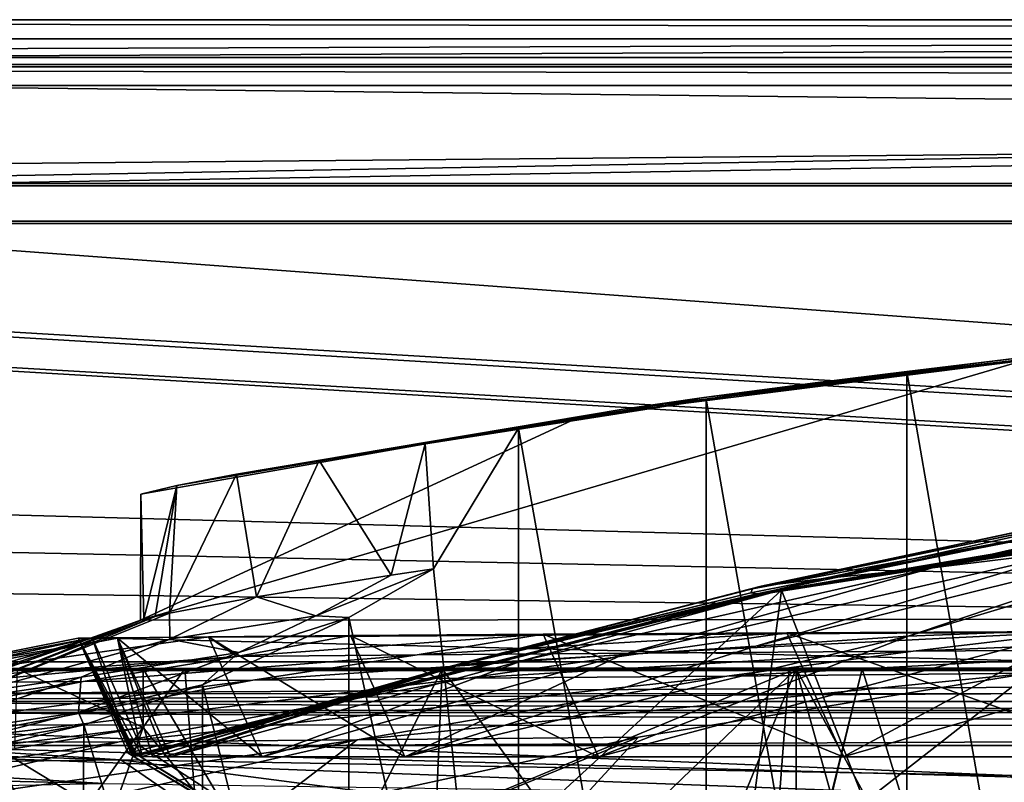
# Model space of a CAD drawing. Header units: metres. Extents: x -904 to 0, y -908 to 0.
# Tile 60 of 134: x -686 to -608, y -61 to 0. Entities that reach past the tile are written whole.
import ezdxf

# ---------------------------------------------------------------- set-up
doc = ezdxf.new("R2010")
doc.units = ezdxf.units.M

msp = doc.modelspace()

# ---------------------------------------------------------------- linework, layer by layer
at = {"layer": 'None'}
for points in [[(-885.9776, -3.567204, 2063.059814), (-239.308899, -51.564125, 2063.059814), (-25.973949, -3.563107, 2063.059814)], [(-885.9776, -3.567204, 2050.059814), (-25.973949, -3.563107, 2050.059814), (-885.977478, -3.567204, 176.059662)], [(-885.9776, -3.567204, 2063.059814), (-25.973949, -3.563107, 2063.059814), (-885.9776, -3.567204, 2050.059814)], [(-25.973949, -3.563107, 2063.059814), (-25.973949, -3.563107, 2050.059814), (-885.9776, -3.567204, 2050.059814)], [(-843.492188, -35.081711, 2063.059814), (-239.308899, -51.564125, 2063.059814), (-885.9776, -3.567204, 2063.059814)], [(-25.973949, -3.563107, 163.059692), (-239.308899, -51.564125, 163.059692), (-885.977478, -3.567204, 163.059692)], [(-885.977478, -3.567204, 163.059692), (-885.977478, -3.567204, 176.059662), (-25.973949, -3.563107, 163.059692)], [(-885.977478, -3.567204, 176.059662), (-25.973949, -3.563107, 176.059692), (-25.973949, -3.563107, 163.059692)], [(-885.977478, -3.567204, 176.059662), (-25.973949, -3.563107, 2050.059814), (-25.973949, -3.563107, 176.059692)], [(-239.308899, -51.564125, 163.059692), (-843.492188, -35.081711, 163.059692), (-885.977478, -3.567204, 163.059692)], [(-584.118042, -24.505095, 1854.746704), (-599.286011, -25.944958, 1924.876465), (-623.15564, -28.856991, 1854.420654)], [(-594.90155, -25.669283, 1772.435425), (-584.118042, -24.505095, 1854.746704), (-623.15564, -28.856991, 1854.420654)], [(-602.452026, -26.543255, 1689.719604), (-594.90155, -25.669283, 1772.435425), (-632.003662, -30.020136, 1772.02002)], [(-632.003662, -30.020136, 1772.02002), (-594.90155, -25.669283, 1772.435425), (-623.15564, -28.856991, 1854.420654)], [(-606.616577, -27.078775, 1607.726807), (-602.452026, -26.543255, 1689.719604), (-638.25647, -30.920935, 1689.399048)], [(-638.25647, -30.920935, 1689.399048), (-602.452026, -26.543255, 1689.719604), (-632.003662, -30.020136, 1772.02002)], [(-599.286011, -25.944958, 1924.876465), (-615.892761, -27.956272, 1924.047485), (-623.15564, -28.856991, 1854.420654)], [(-615.892761, -27.956272, 1924.047485), (-599.286011, -25.944958, 1924.876465), (-599.292603, -123.532387, 1981.228638)], [(-392.993713, -47.427006, 1607.19397), (-606.616577, -27.078775, 1607.726807), (-676.729492, -47.703167, 1607.186768)], [(-606.616577, -27.078775, 1607.726807), (-641.800537, -31.519606, 1607.610596), (-676.729492, -47.703167, 1607.186768)], [(-641.800537, -31.519606, 1607.610596), (-606.616577, -27.078775, 1607.726807), (-638.25647, -30.920935, 1689.399048)], [(-631.824036, -30.155251, 1924.644897), (-615.892761, -27.956272, 1924.047485), (-615.893738, -121.315697, 1977.961182)], [(-623.15564, -28.856991, 1854.420654), (-615.892761, -27.956272, 1924.047485), (-631.824036, -30.155251, 1924.644897)], [(-615.893738, -121.315697, 1977.961182), (-615.892761, -27.956272, 1924.047485), (-599.292603, -123.532387, 1981.228638)], [(-623.15564, -28.856991, 1854.420654), (-631.824036, -30.155251, 1924.644897), (-662.549744, -35.015457, 1848.313232)], [(-623.15564, -28.856991, 1854.420654), (-662.549744, -35.015457, 1848.313232), (-632.003662, -30.020136, 1772.02002)], [(-662.549744, -35.015457, 1848.313232), (-669.117676, -36.104633, 1768.142822), (-632.003662, -30.020136, 1772.02002)], [(-632.003662, -30.020136, 1772.02002), (-669.117676, -36.104633, 1768.142822), (-638.25647, -30.920935, 1689.399048)], [(-631.824036, -30.155251, 1924.644897), (-646.723022, -32.457447, 1926.648438), (-662.549744, -35.015457, 1848.313232)], [(-646.723022, -32.457447, 1926.648438), (-631.824036, -30.155251, 1924.644897), (-631.843079, -116.379242, 1974.423828)], [(-631.843079, -116.379242, 1974.423828), (-631.824036, -30.155251, 1924.644897), (-615.893738, -121.315697, 1977.961182)], [(-669.117676, -36.104633, 1768.142822), (-673.843506, -37.004681, 1687.840576), (-638.25647, -30.920935, 1689.399048)], [(-638.25647, -30.920935, 1689.399048), (-673.843506, -37.004681, 1687.840576), (-641.800537, -31.519606, 1607.610596)], [(-676.729492, -47.703167, 1607.186768), (-641.800537, -31.519606, 1607.610596), (-676.721069, -37.69849, 1607.44873)], [(-673.843506, -37.004681, 1687.840576), (-676.721069, -37.69849, 1607.44873), (-641.800537, -31.519606, 1607.610596)], [(-662.549744, -35.015457, 1848.313232), (-646.723022, -32.457447, 1926.648438), (-654.141968, -33.693649, 1928.30835)], [(-653.473389, -43.613338, 1933.930176), (-654.141968, -33.693649, 1928.30835), (-646.723022, -32.457447, 1926.648438)], [(-653.473389, -43.613338, 1933.930176), (-646.723022, -32.457447, 1926.648438), (-646.729492, -108.869835, 1970.764648)], [(-646.729492, -108.869835, 1970.764648), (-646.723022, -32.457447, 1926.648438), (-631.843079, -116.379242, 1974.423828)], [(-656.842041, -44.120399, 1904.410156), (-662.549744, -35.015457, 1848.313232), (-654.141968, -33.693649, 1928.30835)], [(-653.473389, -43.613338, 1933.930176), (-656.842041, -44.120399, 1904.410156), (-654.141968, -33.693649, 1928.30835)], [(-843.492188, -35.081711, 2063.059814), (-840.820007, -39.149845, 2063.059814), (-239.308899, -51.564125, 2063.059814)], [(-239.308899, -51.564125, 163.059692), (-840.820007, -39.149845, 163.059692), (-843.492188, -35.081711, 163.059692)], [(-667.534302, -45.83567, 1789.664673), (-669.117676, -36.104633, 1768.142822), (-662.549744, -35.015457, 1848.313232)], [(-656.842041, -44.120399, 1904.410156), (-667.534302, -45.83567, 1789.664673), (-662.549744, -35.015457, 1848.313232)], [(-667.534302, -45.83567, 1789.664673), (-674.442749, -47.138855, 1674.632813), (-669.117676, -36.104633, 1768.142822)], [(-674.442749, -47.138855, 1674.632813), (-673.843506, -37.004681, 1687.840576), (-669.117676, -36.104633, 1768.142822)], [(-673.843506, -37.004681, 1687.840576), (-676.475647, -47.629524, 1617.058105), (-676.721069, -37.69849, 1607.44873)], [(-675.577393, -47.397617, 1645.847412), (-676.475647, -47.629524, 1617.058105), (-673.843506, -37.004681, 1687.840576)], [(-674.442749, -47.138855, 1674.632813), (-675.577393, -47.397617, 1645.847412), (-673.843506, -37.004681, 1687.840576)], [(-627.792358, -45.604015, 1451.485229), (-603.752991, -40.653904, 1432.523926), (-577.735107, -37.167805, 1451.759888)], [(-627.745117, -45.63113, 1456.75354), (-627.792358, -45.604015, 1451.485229), (-577.735107, -37.167805, 1451.759888)], [(-577.522949, -37.248508, 1456.9198), (-627.745117, -45.63113, 1456.75354), (-577.735107, -37.167805, 1451.759888)], [(-627.736206, -45.638165, 1458.080566), (-627.745117, -45.63113, 1456.75354), (-577.522949, -37.248508, 1456.9198)], [(-577.476685, -37.270653, 1458.265869), (-627.736206, -45.638165, 1458.080566), (-577.522949, -37.248508, 1456.9198)], [(-627.709595, -45.641487, 1459.196167), (-627.736206, -45.638165, 1458.080566), (-577.476685, -37.270653, 1458.265869)], [(-577.4021, -37.285858, 1459.412231), (-627.709595, -45.641487, 1459.196167), (-577.476685, -37.270653, 1458.265869)], [(-627.660828, -45.649372, 1461.578613), (-627.709595, -45.641487, 1459.196167), (-577.4021, -37.285858, 1459.412231)], [(-577.264526, -37.316925, 1461.793335), (-627.660828, -45.649372, 1461.578613), (-577.4021, -37.285858, 1459.412231)], [(-627.655945, -45.650429, 1461.894897), (-627.660828, -45.649372, 1461.578613), (-577.264526, -37.316925, 1461.793335)], [(-577.249451, -37.320835, 1462.102295), (-627.655945, -45.650429, 1461.894897), (-577.264526, -37.316925, 1461.793335)], [(-577.249451, -37.320835, 1462.102295), (-627.650391, -45.651886, 1462.197632), (-627.655945, -45.650429, 1461.894897)], [(-577.234131, -37.326462, 1462.440674), (-627.650391, -45.651886, 1462.197632), (-577.249451, -37.320835, 1462.102295)], [(-627.634033, -45.652859, 1462.802368), (-627.650391, -45.651886, 1462.197632), (-577.234131, -37.326462, 1462.440674)], [(-577.19165, -37.333027, 1463.054932), (-627.634033, -45.652859, 1462.802368), (-577.234131, -37.326462, 1462.440674)], [(-627.600037, -45.653923, 1464.014038), (-627.634033, -45.652859, 1462.802368), (-577.19165, -37.333027, 1463.054932)], [(-577.10376, -37.344379, 1464.269775), (-627.600037, -45.653923, 1464.014038), (-577.19165, -37.333027, 1463.054932)], [(-627.529297, -45.654137, 1466.436768), (-627.600037, -45.653923, 1464.014038), (-577.10376, -37.344379, 1464.269775)], [(-576.923401, -37.364262, 1466.702637), (-627.529297, -45.654137, 1466.436768), (-577.10376, -37.344379, 1464.269775)], [(-627.377319, -45.646862, 1471.282227), (-627.529297, -45.654137, 1466.436768), (-576.923401, -37.364262, 1466.702637)], [(-625.841797, -45.324051, 1506.13208), (-627.377319, -45.646862, 1471.282227), (-573.219971, -37.15469, 1505.244385)], [(-627.377319, -45.646862, 1471.282227), (-576.544373, -37.392056, 1471.565186), (-573.219971, -37.15469, 1505.244385)], [(-576.544373, -37.392056, 1471.565186), (-627.377319, -45.646862, 1471.282227), (-576.923401, -37.364262, 1466.702637)], [(-625.841797, -45.324051, 1506.13208), (-573.219971, -37.15469, 1505.244385), (-606.250549, -95.326286, 1536.737061)], [(-676.475647, -47.629524, 1617.058105), (-676.729492, -47.703167, 1607.186768), (-676.721069, -37.69849, 1607.44873)], [(-622.486511, -44.400375, 1287.924927), (-613.851318, -43.531067, 1198.161255), (-588.915649, -37.812519, 1197.966187)], [(-598.311462, -39.060818, 1287.77832), (-622.486511, -44.400375, 1287.924927), (-588.915649, -37.812519, 1197.966187)], [(-613.851318, -43.531067, 1198.161255), (-602.154053, -42.10067, 1108.552002), (-588.915649, -37.812519, 1197.966187)], [(-603.403137, -39.899693, 1377.94873), (-627.467163, -44.994267, 1377.949219), (-598.311462, -39.060818, 1287.77832)], [(-627.467163, -44.994267, 1377.949219), (-622.486511, -44.400375, 1287.924927), (-598.311462, -39.060818, 1287.77832)], [(-840.820007, -39.149845, 2063.059814), (-839.977417, -43.566975, 2063.059814), (-239.308899, -51.564125, 2063.059814)], [(-839.977417, -43.566975, 163.059692), (-840.820007, -39.149845, 163.059692), (-239.308899, -51.564125, 163.059692)], [(-589.836548, -40.252426, 1019.182434), (-615.778381, -48.961288, 1019.137878), (-583.491577, -39.320831, 974.495117)], [(-615.778381, -48.961288, 1019.137878), (-602.15332, -48.443192, 929.881775), (-583.491577, -39.320831, 974.495117)], [(-628.284912, -45.534008, 1432.523926), (-628.142456, -45.204441, 1405.370483), (-603.752991, -40.653904, 1432.523926)], [(-628.284912, -45.534008, 1432.523926), (-603.752991, -40.653904, 1432.523926), (-627.792358, -45.604015, 1451.485229)], [(-627.467163, -44.994267, 1377.949219), (-603.403137, -39.899693, 1377.94873), (-628.142456, -45.204441, 1405.370483)], [(-603.403137, -39.899693, 1377.94873), (-603.91803, -40.183025, 1405.464722), (-628.142456, -45.204441, 1405.370483)], [(-628.142456, -45.204441, 1405.370483), (-603.91803, -40.183025, 1405.464722), (-603.752991, -40.653904, 1432.523926)], [(-627.876099, -49.764217, 1108.516846), (-589.836548, -40.252426, 1019.182434), (-602.154053, -42.10067, 1108.552002)], [(-615.778381, -48.961288, 1019.137878), (-589.836548, -40.252426, 1019.182434), (-627.876099, -49.764217, 1108.516846)], [(-638.499268, -50.4622, 1198.393555), (-602.154053, -42.10067, 1108.552002), (-613.851318, -43.531067, 1198.161255)], [(-638.499268, -50.4622, 1198.393555), (-627.876099, -49.764217, 1108.516846), (-602.154053, -42.10067, 1108.552002)], [(-239.308899, -51.564125, 2063.059814), (-839.977417, -43.566975, 2063.059814), (-839.977356, -51.567074, 2063.059814)], [(-839.977356, -51.567074, 163.059692), (-839.977417, -43.566975, 163.059692), (-239.308899, -51.564125, 163.059692)], [(-662.805054, -47.369255, 1904.477051), (-656.842041, -44.120399, 1904.410156), (-653.473389, -43.613338, 1933.930176)], [(-653.473389, -43.613338, 1933.930176), (-660.196777, -47.493172, 1937.437378), (-662.805054, -47.369255, 1904.477051)], [(-660.196777, -47.493172, 1937.437378), (-653.473389, -43.613338, 1933.930176), (-646.729492, -108.869835, 1970.764648)], [(-646.387878, -50.912697, 1288.089966), (-613.851318, -43.531067, 1198.161255), (-622.486511, -44.400375, 1287.924927)], [(-646.387878, -50.912697, 1288.089966), (-638.499268, -50.4622, 1198.393555), (-613.851318, -43.531067, 1198.161255)], [(-667.534302, -45.83567, 1789.664673), (-656.842041, -44.120399, 1904.410156), (-662.805054, -47.369255, 1904.477051)], [(-651.268555, -51.218979, 1377.949463), (-646.387878, -50.912697, 1288.089966), (-622.486511, -44.400375, 1287.924927)], [(-627.467163, -44.994267, 1377.949219), (-651.268555, -51.218979, 1377.949463), (-622.486511, -44.400375, 1287.924927)], [(-677.72467, -58.27211, 1507.729004), (-677.364136, -58.438145, 1470.970947), (-625.841797, -45.324051, 1506.13208)], [(-677.72467, -58.27211, 1507.729004), (-625.841797, -45.324051, 1506.13208), (-654.81665, -71.977325, 1518.557007)], [(-677.364136, -58.438145, 1470.970947), (-627.377319, -45.646862, 1471.282227), (-625.841797, -45.324051, 1506.13208)], [(-625.841797, -45.324051, 1506.13208), (-630.979187, -84.363945, 1528.255493), (-654.81665, -71.977325, 1518.557007)], [(-651.268555, -51.218979, 1377.949463), (-627.467163, -44.994267, 1377.949219), (-652.107727, -51.345516, 1405.288208)], [(-627.467163, -44.994267, 1377.949219), (-628.142456, -45.204441, 1405.370483), (-652.107727, -51.345516, 1405.288208)], [(-652.107727, -51.345516, 1405.288208), (-628.142456, -45.204441, 1405.370483), (-628.284912, -45.534008, 1432.523926)], [(-630.979187, -84.363945, 1528.255493), (-625.841797, -45.324051, 1506.13208), (-606.250549, -95.326286, 1536.737061)], [(-627.377319, -45.646862, 1471.282227), (-677.364136, -58.438145, 1470.970947), (-627.529297, -45.654137, 1466.436768)], [(-677.364136, -58.438145, 1470.970947), (-677.291687, -58.450325, 1466.144531), (-627.529297, -45.654137, 1466.436768)], [(-627.529297, -45.654137, 1466.436768), (-677.291687, -58.450325, 1466.144531), (-627.600037, -45.653923, 1464.014038)], [(-677.291687, -58.450325, 1466.144531), (-677.253723, -58.455521, 1463.732666), (-627.600037, -45.653923, 1464.014038)], [(-627.600037, -45.653923, 1464.014038), (-677.253723, -58.455521, 1463.732666), (-627.634033, -45.652859, 1462.802368)], [(-677.253723, -58.455521, 1463.732666), (-677.234314, -58.45792, 1462.523682), (-627.634033, -45.652859, 1462.802368)], [(-627.634033, -45.652859, 1462.802368), (-677.234314, -58.45792, 1462.523682), (-627.650391, -45.651886, 1462.197632)], [(-677.234314, -58.45792, 1462.523682), (-677.22467, -58.459049, 1461.931274), (-627.650391, -45.651886, 1462.197632)], [(-627.650391, -45.651886, 1462.197632), (-677.22467, -58.459049, 1461.931274), (-627.655945, -45.650429, 1461.894897)], [(-627.655945, -45.650429, 1461.894897), (-677.22467, -58.459049, 1461.931274), (-677.220581, -58.459522, 1461.678589)], [(-627.655945, -45.650429, 1461.894897), (-677.220581, -58.459522, 1461.678589), (-627.660828, -45.649372, 1461.578613)], [(-677.220581, -58.459522, 1461.678589), (-677.21521, -58.460121, 1461.352905), (-627.660828, -45.649372, 1461.578613)], [(-627.660828, -45.649372, 1461.578613), (-677.21521, -58.460121, 1461.352905), (-627.709595, -45.641487, 1459.196167)], [(-677.21521, -58.460121, 1461.352905), (-677.175537, -58.464249, 1458.956909), (-627.709595, -45.641487, 1459.196167)], [(-627.709595, -45.641487, 1459.196167), (-677.175537, -58.464249, 1458.956909), (-627.736206, -45.638165, 1458.080566)], [(-677.175537, -58.464249, 1458.956909), (-677.154236, -58.466347, 1457.86853), (-627.736206, -45.638165, 1458.080566)], [(-627.736206, -45.638165, 1458.080566), (-677.154236, -58.466347, 1457.86853), (-627.745117, -45.63113, 1456.75354)], [(-677.154236, -58.466347, 1457.86853), (-677.125793, -58.469196, 1456.581421), (-627.745117, -45.63113, 1456.75354)], [(-627.745117, -45.63113, 1456.75354), (-677.125793, -58.469196, 1456.581421), (-627.792358, -45.604015, 1451.485229)], [(-677.125793, -58.469196, 1456.581421), (-677.007324, -58.480816, 1451.205444), (-627.792358, -45.604015, 1451.485229)], [(-627.792358, -45.604015, 1451.485229), (-677.007324, -58.480816, 1451.205444), (-652.529053, -51.488979, 1432.523926)], [(-674.442749, -47.138855, 1674.632813), (-667.534302, -45.83567, 1789.664673), (-674.40033, -49.215008, 1789.75647)], [(-674.40033, -49.215008, 1789.75647), (-667.534302, -45.83567, 1789.664673), (-662.805054, -47.369255, 1904.477051)], [(-652.529053, -51.488979, 1432.523926), (-652.107727, -51.345516, 1405.288208), (-628.284912, -45.534008, 1432.523926)], [(-652.529053, -51.488979, 1432.523926), (-628.284912, -45.534008, 1432.523926), (-627.792358, -45.604015, 1451.485229)], [(-676.475647, -47.629524, 1617.058105), (-693.294556, -53.610924, 1617.156982), (-680.572144, -49.113285, 1607.149902)], [(-693.294556, -53.610924, 1617.156982), (-676.475647, -47.629524, 1617.058105), (-691.852417, -53.654686, 1645.976074)], [(-676.475647, -47.629524, 1617.058105), (-675.577393, -47.397617, 1645.847412), (-691.852417, -53.654686, 1645.976074)], [(-691.852417, -53.654686, 1645.976074), (-675.577393, -47.397617, 1645.847412), (-690.214478, -53.526592, 1674.782104)], [(-675.577393, -47.397617, 1645.847412), (-674.442749, -47.138855, 1674.632813), (-690.214478, -53.526592, 1674.782104)], [(-690.214478, -53.526592, 1674.782104), (-674.442749, -47.138855, 1674.632813), (-674.40033, -49.215008, 1789.75647)], [(-676.729492, -47.703167, 1607.186768), (-680.572144, -49.113285, 1607.149902), (-392.993713, -47.427006, 1607.19397)], [(-680.572144, -49.113285, 1607.149902), (-387.700989, -56.295364, 1606.961792), (-392.993713, -47.427006, 1607.19397)], [(-676.729492, -47.703167, 1607.186768), (-676.475647, -47.629524, 1617.058105), (-680.572144, -49.113285, 1607.149902)], [(-662.805054, -47.369255, 1904.477051), (-668.942444, -50.279713, 1904.539063), (-674.40033, -49.215008, 1789.75647)], [(-671.825134, -52.827015, 1944.099731), (-660.196777, -47.493172, 1937.437378), (-660.17804, -98.976768, 1967.157227)], [(-660.196777, -47.493172, 1937.437378), (-671.825134, -52.827015, 1944.099731), (-668.942444, -50.279713, 1904.539063)], [(-660.196777, -47.493172, 1937.437378), (-668.942444, -50.279713, 1904.539063), (-662.805054, -47.369255, 1904.477051)], [(-660.196777, -47.493172, 1937.437378), (-646.729492, -108.869835, 1970.764648), (-660.17804, -98.976768, 1967.157227)], [(-615.778381, -48.961288, 1019.137878), (-640.358887, -58.565556, 1012.129456), (-602.15332, -48.443192, 929.881775)], [(-640.358887, -58.565556, 1012.129456), (-620.951721, -58.566299, 894.391235), (-602.15332, -48.443192, 929.881775)], [(-602.15332, -48.443192, 929.881775), (-620.951721, -58.566299, 894.391235), (-586.820984, -48.689861, 840.643005)], [(-700.076782, -52.79612, 1439.706055), (-681.69519, -49.138737, 1487.796631), (-680.572144, -49.113285, 1607.149902)], [(-698.974731, -53.059723, 1551.982422), (-700.076782, -52.79612, 1439.706055), (-680.572144, -49.113285, 1607.149902)], [(-697.433167, -52.708385, 1327.449585), (-678.573547, -49.138653, 1368.492554), (-700.076782, -52.79612, 1439.706055)], [(-678.573547, -49.138653, 1368.492554), (-681.69519, -49.138737, 1487.796631), (-700.076782, -52.79612, 1439.706055)], [(-698.974731, -53.059723, 1551.982422), (-680.572144, -49.113285, 1607.149902), (-694.590576, -53.220219, 1588.328369)], [(-669.095581, -50.583603, 1103.234131), (-671.350098, -49.028675, 1249.370605), (-697.433167, -52.708385, 1327.449585)], [(-671.350098, -49.028675, 1249.370605), (-678.573547, -49.138653, 1368.492554), (-697.433167, -52.708385, 1327.449585)], [(-694.590576, -53.220219, 1588.328369), (-680.572144, -49.113285, 1607.149902), (-693.955383, -53.478996, 1602.743408)], [(-680.572144, -49.113285, 1607.149902), (-693.294556, -53.610924, 1617.156982), (-693.955383, -53.478996, 1602.743408)], [(-674.40033, -49.215008, 1789.75647), (-681.437012, -52.230534, 1789.839722), (-690.214478, -53.526592, 1674.782104)], [(-680.572144, -49.113285, 1607.149902), (-681.69519, -49.138737, 1487.796631), (-677.580322, -58.030148, 1557.350708)], [(-681.69519, -49.138737, 1487.796631), (-678.573547, -49.138653, 1368.492554), (-676.597778, -58.520203, 1432.524048)], [(-677.007324, -58.480816, 1451.205444), (-681.69519, -49.138737, 1487.796631), (-676.597778, -58.520203, 1432.524048)], [(-677.007324, -58.480816, 1451.205444), (-677.125793, -58.469196, 1456.581421), (-681.69519, -49.138737, 1487.796631)], [(-677.125793, -58.469196, 1456.581421), (-677.154236, -58.466347, 1457.86853), (-681.69519, -49.138737, 1487.796631)], [(-681.69519, -49.138737, 1487.796631), (-677.154236, -58.466347, 1457.86853), (-677.175537, -58.464249, 1458.956909)], [(-677.175537, -58.464249, 1458.956909), (-677.21521, -58.460121, 1461.352905), (-681.69519, -49.138737, 1487.796631)], [(-677.21521, -58.460121, 1461.352905), (-677.220581, -58.459522, 1461.678589), (-681.69519, -49.138737, 1487.796631)], [(-681.69519, -49.138737, 1487.796631), (-677.220581, -58.459522, 1461.678589), (-677.22467, -58.459049, 1461.931274)], [(-677.22467, -58.459049, 1461.931274), (-677.234314, -58.45792, 1462.523682), (-681.69519, -49.138737, 1487.796631)], [(-677.234314, -58.45792, 1462.523682), (-677.253723, -58.455521, 1463.732666), (-681.69519, -49.138737, 1487.796631)], [(-681.69519, -49.138737, 1487.796631), (-677.253723, -58.455521, 1463.732666), (-677.291687, -58.450325, 1466.144531)], [(-677.291687, -58.450325, 1466.144531), (-677.364136, -58.438145, 1470.970947), (-681.69519, -49.138737, 1487.796631)], [(-677.364136, -58.438145, 1470.970947), (-677.72467, -58.27211, 1507.729004), (-681.69519, -49.138737, 1487.796631)], [(-681.69519, -49.138737, 1487.796631), (-677.72467, -58.27211, 1507.729004), (-677.580322, -58.030148, 1557.350708)], [(-668.942444, -50.279713, 1904.539063), (-681.437012, -52.230534, 1789.839722), (-674.40033, -49.215008, 1789.75647)], [(-680.572144, -49.113285, 1607.149902), (-676.740051, -57.707558, 1606.950562), (-387.700989, -56.295364, 1606.961792)], [(-676.740051, -57.707558, 1606.950562), (-680.572144, -49.113285, 1607.149902), (-677.580322, -58.030148, 1557.350708)], [(-671.350098, -49.028675, 1249.370605), (-667.079529, -58.56694, 1249.247925), (-678.573547, -49.138653, 1368.492554)], [(-676.597778, -58.520203, 1432.524048), (-678.573547, -49.138653, 1368.492554), (-675.789124, -58.555019, 1405.214722)], [(-678.573547, -49.138653, 1368.492554), (-674.770081, -58.566273, 1377.948853), (-675.789124, -58.555019, 1405.214722)], [(-667.079529, -58.56694, 1249.247925), (-674.363586, -58.5676, 1368.349976), (-678.573547, -49.138653, 1368.492554)], [(-678.573547, -49.138653, 1368.492554), (-674.363586, -58.5676, 1368.349976), (-674.770081, -58.566273, 1377.948853)], [(-660.0755, -48.919163, 1130.563721), (-655.740479, -58.566502, 1130.460571), (-671.350098, -49.028675, 1249.370605)], [(-669.095581, -50.583603, 1103.234131), (-660.0755, -48.919163, 1130.563721), (-671.350098, -49.028675, 1249.370605)], [(-655.740479, -58.566502, 1130.460571), (-667.079529, -58.56694, 1249.247925), (-671.350098, -49.028675, 1249.370605)], [(-654.761719, -50.456821, 991.771729), (-644.762329, -48.809162, 1012.211182), (-669.095581, -50.583603, 1103.234131)], [(-644.762329, -48.809162, 1012.211182), (-660.0755, -48.919163, 1130.563721), (-669.095581, -50.583603, 1103.234131)], [(-644.762329, -48.809162, 1012.211182), (-640.358887, -58.565556, 1012.129456), (-660.0755, -48.919163, 1130.563721)], [(-640.358887, -58.565556, 1012.129456), (-655.740479, -58.566502, 1130.460571), (-660.0755, -48.919163, 1130.563721)], [(-627.876099, -49.764217, 1108.516846), (-655.740479, -58.566502, 1130.460571), (-615.778381, -48.961288, 1019.137878)], [(-655.740479, -58.566502, 1130.460571), (-640.358887, -58.565556, 1012.129456), (-615.778381, -48.961288, 1019.137878)], [(-636.851013, -50.325626, 880.828308), (-625.427551, -48.701168, 894.44989), (-654.761719, -50.456821, 991.771729)], [(-625.427551, -48.701168, 894.44989), (-644.762329, -48.809162, 1012.211182), (-654.761719, -50.456821, 991.771729)], [(-625.427551, -48.701168, 894.44989), (-620.951721, -58.566299, 894.391235), (-644.762329, -48.809162, 1012.211182)], [(-620.951721, -58.566299, 894.391235), (-640.358887, -58.565556, 1012.129456), (-644.762329, -48.809162, 1012.211182)], [(-615.389832, -50.169632, 770.515869), (-602.094666, -48.591957, 777.414795), (-636.851013, -50.325626, 880.828308)], [(-602.094666, -48.591957, 777.414795), (-625.427551, -48.701168, 894.44989), (-636.851013, -50.325626, 880.828308)], [(-602.094666, -48.591957, 777.414795), (-597.542542, -58.565773, 777.382446), (-625.427551, -48.701168, 894.44989)], [(-597.542542, -58.565773, 777.382446), (-620.951721, -58.566299, 894.391235), (-625.427551, -48.701168, 894.44989)], [(-620.951721, -58.566299, 894.391235), (-597.542542, -58.565773, 777.382446), (-586.820984, -48.689861, 840.643005)], [(-590.518127, -49.992924, 661.435425), (-574.857056, -48.483208, 661.504272), (-615.389832, -50.169632, 770.515869)], [(-574.857056, -48.483208, 661.504272), (-602.094666, -48.591957, 777.414795), (-615.389832, -50.169632, 770.515869)], [(-606.136414, -51.914799, 661.366394), (-699.596008, -124.971169, 659.501343), (-590.518127, -49.992924, 661.435425)], [(-699.596008, -124.971169, 659.501343), (-663.154419, -147.090363, 658.922119), (-590.518127, -49.992924, 661.435425)], [(-590.518127, -49.992924, 661.435425), (-663.154419, -147.090363, 658.922119), (-629.467651, -172.820374, 658.248413)], [(-655.740479, -58.566502, 1130.460571), (-627.876099, -49.764217, 1108.516846), (-638.499268, -50.4622, 1198.393555)], [(-606.136414, -51.914799, 661.366394), (-590.518127, -49.992924, 661.435425), (-630.168396, -52.137558, 770.618347)], [(-630.168396, -52.137558, 770.618347), (-590.518127, -49.992924, 661.435425), (-615.389832, -50.169632, 770.515869)], [(-629.467651, -172.820374, 658.248413), (-584.097839, -207.702347, 657.334961), (-590.518127, -49.992924, 661.435425)], [(-697.433167, -52.708385, 1327.449585), (-691.157104, -52.642071, 1215.333984), (-669.095581, -50.583603, 1103.234131)], [(-691.157104, -52.642071, 1215.333984), (-681.277405, -52.566521, 1103.477173), (-669.095581, -50.583603, 1103.234131)], [(-671.825134, -52.827015, 1944.099731), (-681.651672, -55.045105, 1904.648071), (-668.942444, -50.279713, 1904.539063)], [(-668.942444, -50.279713, 1904.539063), (-681.651672, -55.045105, 1904.648071), (-681.437012, -52.230534, 1789.839722)], [(-669.095581, -50.583603, 1103.234131), (-681.277405, -52.566521, 1103.477173), (-654.761719, -50.456821, 991.771729)], [(-681.277405, -52.566521, 1103.477173), (-667.811035, -52.455902, 991.996216), (-654.761719, -50.456821, 991.771729)], [(-654.761719, -50.456821, 991.771729), (-667.811035, -52.455902, 991.996216), (-636.851013, -50.325626, 880.828308)], [(-667.811035, -52.455902, 991.996216), (-650.766357, -52.31934, 881.005737), (-636.851013, -50.325626, 880.828308)], [(-667.079529, -58.56694, 1249.247925), (-638.499268, -50.4622, 1198.393555), (-646.387878, -50.912697, 1288.089966)], [(-667.079529, -58.56694, 1249.247925), (-655.740479, -58.566502, 1130.460571), (-638.499268, -50.4622, 1198.393555)], [(-636.851013, -50.325626, 880.828308), (-650.766357, -52.31934, 881.005737), (-615.389832, -50.169632, 770.515869)], [(-650.766357, -52.31934, 881.005737), (-630.168396, -52.137558, 770.618347), (-615.389832, -50.169632, 770.515869)], [(-839.977356, -51.567074, 163.059692), (-467.23175, -51.787033, 179.151764), (-488.43335, -51.452713, 181.242859)], [(-488.43335, -51.452713, 181.242859), (-509.100311, -51.598892, 184.762161), (-839.977356, -51.567074, 163.059692)], [(-509.100311, -51.598892, 184.762161), (-530.699768, -51.560055, 189.996307), (-839.977356, -51.567074, 163.059692)], [(-839.977356, -51.567074, 163.059692), (-530.699768, -51.560055, 189.996307), (-552.6875, -51.565384, 197.086807)], [(-239.308899, -51.564125, 163.059692), (-446.597717, -51.562679, 178.448685), (-839.977356, -51.567074, 163.059692)], [(-446.597717, -51.562679, 178.448685), (-467.23175, -51.787033, 179.151764), (-839.977356, -51.567074, 163.059692)], [(-839.977356, -51.567074, 2063.059814), (-467.355255, -51.565228, 2039.645508), (-239.308899, -51.564125, 2063.059814)], [(-519.952271, -51.565491, 2038.379517), (-467.355255, -51.565228, 2039.645508), (-839.977356, -51.567074, 2063.059814)], [(-552.6875, -51.565384, 197.086807), (-575.021118, -51.566418, 206.251297), (-839.977356, -51.567074, 163.059692)], [(-572.431702, -51.56575, 2034.584595), (-519.952271, -51.565491, 2038.379517), (-839.977356, -51.567074, 2063.059814)], [(-839.977356, -51.567074, 2063.059814), (-750.220703, -51.566608, 2041.852539), (-572.431702, -51.56575, 2034.584595)], [(-575.021118, -51.566418, 206.251297), (-716.008057, -51.565823, 218.238647), (-839.977356, -51.567074, 163.059692)], [(-750.220703, -51.566608, 2041.852539), (-624.672058, -51.56601, 2028.267822), (-572.431702, -51.56575, 2034.584595)], [(-750.220703, -51.566608, 2041.852539), (-717.745789, -51.566448, 2032.447632), (-624.672058, -51.56601, 2028.267822)], [(-717.745789, -51.566448, 2032.447632), (-676.5354, -51.566265, 2019.448486), (-624.672058, -51.56601, 2028.267822)], [(-717.745789, -51.566448, 2032.447632), (-686.5354, -51.566296, 2019.448486), (-676.5354, -51.566265, 2019.448486)], [(-575.021118, -51.566418, 206.251297), (-694.29541, -51.566299, 221.463013), (-716.008057, -51.565823, 218.238647)], [(-673.218811, -51.567688, 225.023727), (-691.804321, -77.568283, 226.483505), (-694.29541, -51.566299, 221.463013)], [(-673.218811, -51.567688, 225.023727), (-694.29541, -51.566299, 221.463013), (-575.021118, -51.566418, 206.251297)], [(-670.402771, -86.993828, 231.967194), (-691.804321, -77.568283, 226.483505), (-673.218811, -51.567688, 225.023727)], [(-686.5354, -51.566296, 2019.448486), (-686.749878, -57.9034, 2018.434814), (-676.5354, -56.227249, 2018.626587)], [(-676.5354, -51.566265, 2019.448486), (-686.5354, -51.566296, 2019.448486), (-676.5354, -56.227249, 2018.626587)], [(-677.007324, -58.480816, 1451.205444), (-676.597778, -58.520203, 1432.524048), (-652.529053, -51.488979, 1432.523926)], [(-676.597778, -58.520203, 1432.524048), (-675.789124, -58.555019, 1405.214722), (-652.529053, -51.488979, 1432.523926)], [(-676.5354, -51.566265, 2019.448486), (-666.314941, -68.857689, 2018.339722), (-624.672058, -51.56601, 2028.267822)], [(-676.5354, -51.566265, 2019.448486), (-676.5354, -56.227249, 2018.626587), (-666.314941, -68.857689, 2018.339722)], [(-674.770081, -58.566273, 1377.948853), (-651.268555, -51.218979, 1377.949463), (-675.789124, -58.555019, 1405.214722)], [(-651.268555, -51.218979, 1377.949463), (-652.107727, -51.345516, 1405.288208), (-675.789124, -58.555019, 1405.214722)], [(-675.789124, -58.555019, 1405.214722), (-652.107727, -51.345516, 1405.288208), (-652.529053, -51.488979, 1432.523926)], [(-674.770081, -58.566273, 1377.948853), (-674.363586, -58.5676, 1368.349976), (-651.268555, -51.218979, 1377.949463)], [(-674.363586, -58.5676, 1368.349976), (-646.387878, -50.912697, 1288.089966), (-651.268555, -51.218979, 1377.949463)], [(-674.363586, -58.5676, 1368.349976), (-667.079529, -58.56694, 1249.247925), (-646.387878, -50.912697, 1288.089966)], [(-652.772461, -51.568165, 229.006409), (-673.218811, -51.567688, 225.023727), (-597.66748, -51.565685, 217.762268)], [(-597.66748, -51.565685, 217.762268), (-673.218811, -51.567688, 225.023727), (-575.021118, -51.566418, 206.251297)], [(-652.772461, -51.568165, 229.006409), (-670.402771, -86.993828, 231.967194), (-673.218811, -51.567688, 225.023727)], [(-652.772461, -51.568165, 229.006409), (-653.372864, -65.284836, 231.395981), (-670.402771, -86.993828, 231.967194)], [(-666.314941, -68.857689, 2018.339722), (-653.965515, -79.775299, 2018.621094), (-624.672058, -51.56601, 2028.267822)], [(-624.672058, -51.56601, 2028.267822), (-653.965515, -79.775299, 2018.621094), (-639.886292, -88.643501, 2019.402466)], [(-627.826843, -85.693954, 240.781998), (-653.372864, -65.284836, 231.395981), (-652.772461, -51.568165, 229.006409)], [(-619.440063, -51.566032, 231.245712), (-652.772461, -51.568165, 229.006409), (-597.66748, -51.565685, 217.762268)], [(-619.440063, -51.566032, 231.245712), (-625.241882, -51.566051, 235.196579), (-652.772461, -51.568165, 229.006409)], [(-625.241882, -51.566051, 235.196579), (-627.826843, -85.693954, 240.781998), (-652.772461, -51.568165, 229.006409)], [(-639.886292, -88.643501, 2019.402466), (-624.671814, -95.075706, 2020.596436), (-624.672058, -51.56601, 2028.267822)], [(-619.440063, -51.566032, 231.245712), (-627.696411, -85.774162, 240.76474), (-627.826843, -85.693954, 240.781998)], [(-627.826843, -85.693954, 240.781998), (-625.241882, -51.566051, 235.196579), (-619.440063, -51.566032, 231.245712)], [(-606.513977, -93.594833, 227.542374), (-627.696411, -85.774162, 240.76474), (-619.440063, -51.566032, 231.245712)], [(-572.431702, -51.56575, 2034.584595), (-624.672058, -51.56601, 2028.267822), (-598.475342, -99.818436, 2023.245972)], [(-624.672058, -51.56601, 2028.267822), (-611.675598, -98.344299, 2021.829956), (-598.475342, -99.818436, 2023.245972)], [(-624.671814, -95.075706, 2020.596436), (-611.675598, -98.344299, 2021.829956), (-624.672058, -51.56601, 2028.267822)], [(-597.66748, -51.565685, 217.762268), (-606.513977, -93.594833, 227.542374), (-619.440063, -51.566032, 231.245712)], [(-606.136414, -51.914799, 661.366394), (-637.196106, -56.986664, 661.227844), (-699.596008, -124.971169, 659.501343)], [(-681.437012, -52.230534, 1789.839722), (-695.938782, -57.136173, 1789.979858), (-690.214478, -53.526592, 1674.782104)], [(-681.651672, -55.045105, 1904.648071), (-695.938782, -57.136173, 1789.979858), (-681.437012, -52.230534, 1789.839722)], [(-693.73999, -57.422005, 992.433289), (-650.766357, -52.31934, 881.005737), (-667.811035, -52.455902, 991.996216)], [(-693.73999, -57.422005, 992.433289), (-678.420044, -57.364502, 881.352661), (-650.766357, -52.31934, 881.005737)], [(-678.420044, -57.364502, 881.352661), (-630.168396, -52.137558, 770.618347), (-650.766357, -52.31934, 881.005737)], [(-678.420044, -57.364502, 881.352661), (-659.543945, -57.217239, 770.81958), (-630.168396, -52.137558, 770.618347)], [(-637.196106, -56.986664, 661.227844), (-606.136414, -51.914799, 661.366394), (-659.543945, -57.217239, 770.81958)], [(-659.543945, -57.217239, 770.81958), (-606.136414, -51.914799, 661.366394), (-630.168396, -52.137558, 770.618347)], [(-713.637146, -57.312092, 1215.782227), (-681.277405, -52.566521, 1103.477173), (-691.157104, -52.642071, 1215.333984)], [(-713.637146, -57.312092, 1215.782227), (-705.482178, -57.404751, 1103.947998), (-681.277405, -52.566521, 1103.477173)], [(-705.482178, -57.404751, 1103.947998), (-693.73999, -57.422005, 992.433289), (-667.811035, -52.455902, 991.996216)], [(-705.482178, -57.404751, 1103.947998), (-667.811035, -52.455902, 991.996216), (-681.277405, -52.566521, 1103.477173)], [(-681.651672, -55.045105, 1904.648071), (-671.825134, -52.827015, 1944.099731), (-681.651672, -55.045109, 1904.648071)], [(-671.825134, -52.827015, 1944.099731), (-681.249146, -56.011528, 1950.980225), (-681.651672, -55.045109, 1904.648071)], [(-681.249146, -56.011528, 1950.980225), (-671.825134, -52.827015, 1944.099731), (-671.826111, -86.944016, 1963.797729)], [(-671.825134, -52.827015, 1944.099731), (-660.17804, -98.976768, 1967.157227), (-671.826111, -86.944016, 1963.797729)], [(-695.938843, -57.136177, 1789.979858), (-681.651672, -55.045109, 1904.648071), (-694.814087, -58.359833, 1904.736328)], [(-681.651672, -55.045109, 1904.648071), (-695.938843, -57.136177, 1789.979858), (-695.938782, -57.136173, 1789.979858)], [(-681.651672, -55.045105, 1904.648071), (-681.651672, -55.045109, 1904.648071), (-695.938782, -57.136173, 1789.979858)], [(-681.651672, -55.045109, 1904.648071), (-681.249146, -56.011528, 1950.980225), (-694.814087, -58.359833, 1904.736328)], [(-681.249146, -56.011528, 1950.980225), (-688.421509, -57.72229, 1958.627319), (-694.814087, -58.359833, 1904.736328)], [(-688.421509, -57.72229, 1958.627319), (-681.249146, -56.011528, 1950.980225), (-681.336914, -73.076019, 1960.890259)], [(-688.421509, -57.72229, 1958.627319), (-676.5354, -56.227249, 2018.626587), (-686.749878, -57.9034, 2018.434814)], [(-676.5354, -56.227249, 2018.626587), (-688.421509, -57.72229, 1958.627319), (-679.103699, -63.336586, 1989.019043)], [(-681.249146, -56.011528, 1950.980225), (-671.826111, -86.944016, 1963.797729), (-681.336914, -73.076019, 1960.890259)], [(-666.314941, -68.857689, 2018.339722), (-676.5354, -56.227249, 2018.626587), (-679.103699, -63.336586, 1989.019043)], [(-637.196106, -56.986664, 661.227844), (-698.250366, -81.97522, 660.627258), (-699.596008, -124.971169, 659.501343)], [(-637.196106, -56.986664, 661.227844), (-667.944092, -63.675739, 661.088745), (-698.250366, -81.97522, 660.627258)], [(-676.740051, -57.707558, 1606.950562), (-653.887207, -72.526901, 1606.574951), (-387.700989, -56.295364, 1606.961792)], [(-667.944092, -63.675739, 661.088745), (-637.196106, -56.986664, 661.227844), (-659.544006, -57.217247, 770.81958)], [(-659.544006, -57.217247, 770.81958), (-637.196106, -56.986664, 661.227844), (-659.543945, -57.217239, 770.81958)], [(-387.700989, -56.295364, 1606.961792), (-653.887207, -72.526901, 1606.574951), (-379.609039, -62.712627, 1606.793701)], [(-719.390991, -63.668213, 992.853638), (-678.420044, -57.36451, 881.352661), (-693.73999, -57.422012, 992.433289)], [(-705.781616, -63.809055, 881.688293), (-678.420044, -57.36451, 881.352661), (-719.390991, -63.668213, 992.853638)], [(-688.617249, -63.810783, 771.015198), (-659.544006, -57.217247, 770.81958), (-705.781616, -63.809055, 881.688293)], [(-659.544006, -57.217247, 770.81958), (-678.420044, -57.36451, 881.352661), (-705.781616, -63.809055, 881.688293)], [(-693.73999, -57.422012, 992.433289), (-678.420044, -57.364502, 881.352661), (-693.73999, -57.422005, 992.433289)], [(-693.73999, -57.422012, 992.433289), (-678.420044, -57.36451, 881.352661), (-678.420044, -57.364502, 881.352661)], [(-688.617249, -63.810783, 771.015198), (-667.944092, -63.675739, 661.088745), (-659.544006, -57.217247, 770.81958)], [(-679.103699, -63.336586, 1989.019043), (-688.421509, -57.72229, 1958.627319), (-681.336914, -73.076019, 1960.890259)], [(-678.420044, -57.36451, 881.352661), (-659.543945, -57.217239, 770.81958), (-678.420044, -57.364502, 881.352661)], [(-678.420044, -57.36451, 881.352661), (-659.544006, -57.217247, 770.81958), (-659.543945, -57.217239, 770.81958)], [(-676.740051, -57.707558, 1606.950562), (-677.580322, -58.030148, 1557.350708), (-653.887207, -72.526901, 1606.574951)], [(-654.772949, -72.232903, 1562.806396), (-677.580322, -58.030148, 1557.350708), (-677.72467, -58.27211, 1507.729004)], [(-654.81665, -71.977325, 1518.557007), (-654.772949, -72.232903, 1562.806396), (-677.72467, -58.27211, 1507.729004)], [(-677.580322, -58.030148, 1557.350708), (-654.772949, -72.232903, 1562.806396), (-653.887207, -72.526901, 1606.574951)]]:
    msp.add_3dface(points, dxfattribs=at)
at = {"layer": 'None012311'}
for points in [[(0, 0), (-900.269531, -3.735142), (-904.0047, 0)], [(0, 0), (-904.0047, 0), (-1.527202, -1.527202, 175)], [(-904.0047, 0), (-902.477478, -1.527202, 175), (-1.527202, -1.527202, 175)], [(-3.735142, -3.735142), (-900.269531, -3.735142), (0, 0)], [(-902.477478, -1.527202, 175), (-882.848145, -16.196362, 175), (-1.527202, -1.527202, 175)], [(-882.848145, -16.196362, 175), (-21.156561, -16.196362, 175), (-1.527202, -1.527202, 175)], [(-898.768494, -5.236164, 172), (-900.269531, -3.735142), (-5.236164, -5.236164, 172)], [(-900.269531, -3.735142), (-3.735142, -3.735142), (-5.236164, -5.236164, 172)], [(-5.236164, -5.236164, 172), (-882.848145, -13.196362, 172), (-898.768494, -5.236164, 172)], [(-21.156561, -13.196362, 172), (-882.848145, -13.196362, 172), (-5.236164, -5.236164, 172)], [(-21.156561, -13.196362, 160.059708), (-245.037064, -51.013153, 160.059708), (-882.848145, -13.196362, 160.059708)], [(-245.037064, -51.013153, 160.059708), (-838.07196, -51.007679, 160.059708), (-882.848145, -13.196362, 160.059708)], [(-21.156561, -13.196362, 160.059708), (-882.848145, -13.196362, 160.059708), (-21.156561, -13.196362, 172)], [(-882.848145, -13.196362, 160.059708), (-882.848145, -13.196362, 172), (-21.156561, -13.196362, 172)], [(-882.848145, -16.196362, 163.059708), (-21.156561, -16.196362, 163.059708), (-882.848145, -16.196362, 175)], [(-21.156561, -16.196362, 163.059708), (-21.156561, -16.196362, 175), (-882.848145, -16.196362, 175)], [(-840.648193, -53.564903, 163.059708), (-243.739731, -53.519718, 163.059708), (-882.848145, -16.196362, 163.059708)], [(-882.848145, -16.196362, 163.059708), (-243.739731, -53.519718, 163.059708), (-21.156561, -16.196362, 163.059708)], [(-838.07196, -51.007679, 160.059708), (-245.037064, -51.013153, 160.059708), (-756.383728, -53.87439, 151.006119)], [(-756.383728, -53.87439, 151.006119), (-245.037064, -51.013153, 160.059708), (-607.685181, -60.032143, 141.866348)], [(-840.648193, -53.564903, 163.059708), (-321.351135, -56.11396, 154.215454), (-243.739731, -53.519718, 163.059708)], [(-758.300842, -56.021824, 154.161804), (-321.351135, -56.11396, 154.215454), (-840.648193, -53.564903, 163.059708)], [(-748.891479, -56.740417, 141.95253), (-756.383728, -53.87439, 151.006119), (-678.308105, -58.784901, 141.899002)], [(-678.308105, -58.784901, 141.899002), (-756.383728, -53.87439, 151.006119), (-607.685181, -60.032143, 141.866348)], [(-679.64978, -60.680202, 145.092072), (-608.613647, -61.710278, 145.23645), (-758.300842, -56.021824, 154.161804)], [(-608.613647, -61.710278, 145.23645), (-537.564453, -62.078083, 145.286179), (-758.300842, -56.021824, 154.161804)], [(-758.300842, -56.021824, 154.161804), (-537.564453, -62.078083, 145.286179), (-321.351135, -56.11396, 154.215454)], [(-750.660828, -58.974827, 144.827957), (-679.64978, -60.680202, 145.092072), (-758.300842, -56.021824, 154.161804)], [(-741.399231, -59.606445, 132.898956), (-748.891479, -56.740417, 141.95253), (-678.308105, -58.784901, 141.899002)], [(-750.660828, -58.974827, 144.827957), (-743.024048, -61.926983, 135.491211), (-679.64978, -60.680202, 145.092072)], [(-741.399231, -59.606445, 132.898956), (-678.308105, -58.784901, 141.899002), (-666.961548, -66.560753, 123.738312)], [(-666.961548, -66.560753, 123.738312), (-678.308105, -58.784901, 141.899002), (-599.944275, -69.05455, 123.673012)], [(-678.308105, -58.784901, 141.899002), (-607.685181, -60.032143, 141.866348), (-599.944275, -69.05455, 123.673012)], [(-733.906982, -62.472473, 123.845367), (-741.399231, -59.606445, 132.898956), (-666.961548, -66.560753, 123.738312)]]:
    msp.add_3dface(points, dxfattribs=at)
at = {"layer": 'None012312'}
for points in [[(-904.002319, -0.003942, 2051), (-0.00234, -0.003942, 2051), (-888.002319, -16.003942, 2051)], [(-0.00234, -0.003942, 2111.02002), (-904.002319, -0.003942, 2111.02002), (-901.002319, -3.003942, 2111.02002)], [(-0.00234, -0.003942, 2051), (-904.002319, -0.003942, 2051), (-0.00234, -0.003942, 2111.02002)], [(-904.002319, -0.003942, 2051), (-904.002319, -0.003942, 2111.02002), (-0.00234, -0.003942, 2111.02002)], [(-3.00234, -3.003942, 2111.02002), (-0.00234, -0.003942, 2111.02002), (-901.002319, -3.003942, 2111.02002)], [(-0.00234, -0.003942, 2051), (-16.00234, -16.003942, 2051), (-888.002319, -16.003942, 2051)], [(-891.002319, -13.003942, 2053.855957), (-13.00234, -13.003942, 2053.855957), (-901.002319, -3.003942, 2053.855957)], [(-901.002319, -3.003942, 2053.855957), (-13.00234, -13.003942, 2053.855957), (-3.00234, -3.003942, 2053.855957)], [(-901.002319, -3.003942, 2053.855957), (-3.00234, -3.003942, 2053.855957), (-901.002319, -3.003942, 2111.02002)], [(-3.00234, -3.003942, 2053.855957), (-3.00234, -3.003942, 2111.02002), (-901.002319, -3.003942, 2111.02002)], [(-852.304321, -51.701962, 2065.280029), (-244.002335, -51.701962, 2065.280029), (-891.002319, -13.003942, 2065.280029)], [(-891.002319, -13.003942, 2065.280029), (-244.002335, -51.701962, 2065.280029), (-13.00234, -13.003942, 2065.280029)], [(-891.002319, -13.003942, 2065.280029), (-13.00234, -13.003942, 2065.280029), (-891.002319, -13.003942, 2053.855957)], [(-13.00234, -13.003942, 2065.280029), (-13.00234, -13.003942, 2053.855957), (-891.002319, -13.003942, 2053.855957)], [(-16.00234, -16.003942, 2063.023926), (-888.002319, -16.003942, 2063.023926), (-16.00234, -16.003942, 2051)], [(-888.002319, -16.003942, 2063.023926), (-888.002319, -16.003942, 2051), (-16.00234, -16.003942, 2051)], [(-888.002319, -16.003942, 2063.023926), (-244.002335, -54.172817, 2063.023926), (-849.833435, -54.172817, 2063.023926)], [(-888.002319, -16.003942, 2063.023926), (-16.00234, -16.003942, 2063.023926), (-244.002335, -54.172817, 2063.023926)], [(-849.24353, -54.762726, 2076.154541), (-244.002335, -51.701962, 2065.280029), (-852.304321, -51.701962, 2065.280029)], [(-244.002335, -55.045334, 2077.158691), (-244.002335, -51.701962, 2065.280029), (-849.24353, -54.762726, 2076.154541)], [(-846.345764, -57.660503, 2075.415527), (-849.833435, -54.172817, 2063.023926), (-244.002335, -57.660503, 2075.415527)], [(-849.833435, -54.172817, 2063.023926), (-244.002335, -54.172817, 2063.023926), (-244.002335, -57.660503, 2075.415527)], [(-848.960938, -55.045334, 2077.158691), (-244.002335, -55.045334, 2077.158691), (-849.24353, -54.762726, 2076.154541)], [(-244.002335, -55.045334, 2077.158691), (-848.960938, -55.045334, 2077.158691), (-843.345886, -78.11087, 2092.53418)], [(-843.345886, -78.11087, 2092.53418), (-835.401428, -100.710602, 2107.599121), (-244.002335, -55.045334, 2077.158691)], [(-835.401428, -100.710602, 2107.599121), (-824.8797, -122.58963, 2122.183594), (-244.002335, -55.045334, 2077.158691)], [(-244.002335, -55.045334, 2077.158691), (-824.8797, -122.58963, 2122.183594), (-244.002335, -194.321701, 2170)], [(-840.953247, -80.402924, 2090.575439), (-846.345764, -57.660503, 2075.415527), (-244.002335, -57.660503, 2075.415527)], [(-244.002335, -57.660503, 2075.415527), (-833.25354, -102.699234, 2105.438232), (-840.953247, -80.402924, 2090.575439)], [(-823.011292, -124.286552, 2119.828125), (-833.25354, -102.699234, 2105.438232), (-244.002335, -57.660503, 2075.415527)], [(-244.002335, -195.267593, 2167.144043), (-823.011292, -124.286552, 2119.828125), (-244.002335, -57.660503, 2075.415527)]]:
    msp.add_3dface(points, dxfattribs=at)

doc.saveas('drawing.dxf')
